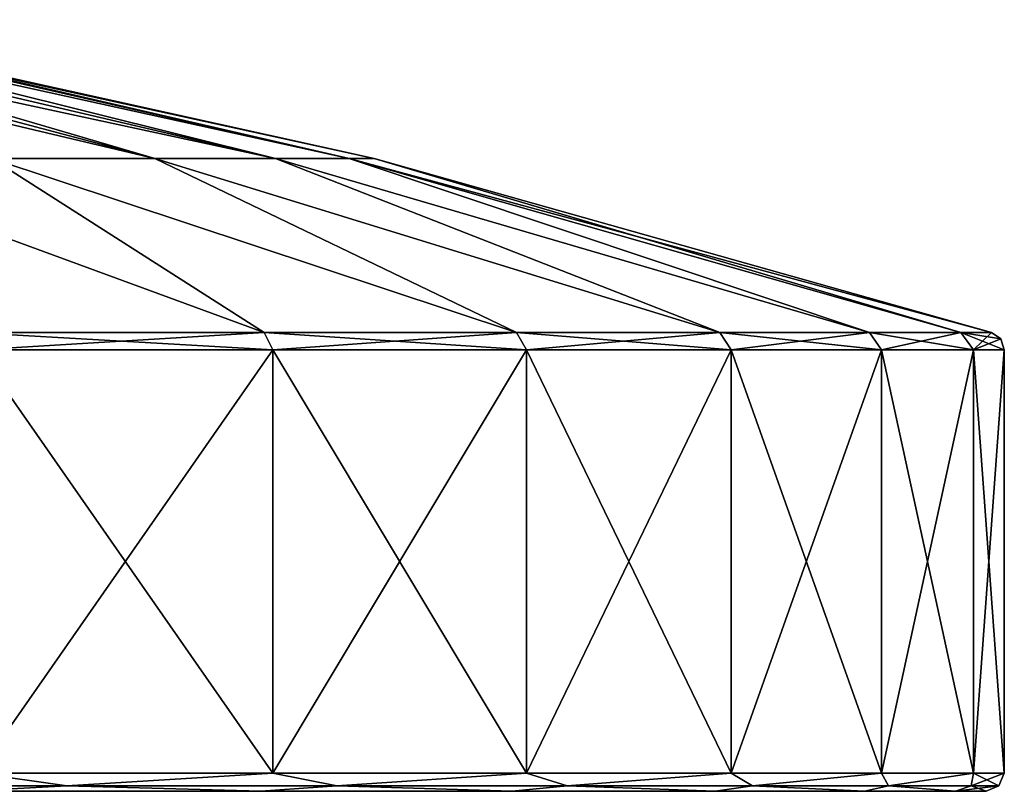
# Model space of a CAD drawing. Header units: millimetres. Extents: x -175 to 114, y -36 to 283.
# Tile 3 of 112: x -135.92 to -125.1, y -35.5 to -27.02. Entities that reach past the tile are written whole.
import ezdxf

# ---------------------------------------------------------------- set-up
doc = ezdxf.new("R2010")
doc.units = ezdxf.units.MM
doc.header["$LTSCALE"] = 65.185185
for name, color, linetype in [('1289', 7, 'CONTINUOUS'), ('1290', 7, 'CONTINUOUS'), ('1291', 7, 'CONTINUOUS'), ('1292', 7, 'CONTINUOUS'), ('1293', 7, 'CONTINUOUS'), ('1295', 7, 'CONTINUOUS'), ('1296', 7, 'CONTINUOUS'), ('1297', 7, 'CONTINUOUS'), ('1298', 7, 'CONTINUOUS')]:
    doc.layers.add(name, color=color, linetype=linetype)

msp = doc.modelspace()

# ---------------------------------------------------------------- linework, layer by layer
at = {"layer": '1289', "linetype": 'CONTINUOUS'}
for points in [[(-136.381, -30.647, 71.655), (-133.136, -30.647, 74.18), (-136.381, -35.3, 71.655), (-136.381, -30.647, 71.655)], [(-136.381, -35.3, 71.655), (-133.136, -30.647, 74.18), (-133.136, -35.3, 74.18), (-136.381, -35.3, 71.655)], [(-133.136, -30.647, 74.18), (-130.35, -30.647, 77.206), (-133.136, -35.3, 74.18), (-133.136, -30.647, 74.18)], [(-133.136, -35.3, 74.18), (-130.35, -30.647, 77.206), (-130.35, -35.3, 77.206), (-133.136, -35.3, 74.18)], [(-130.35, -30.647, 77.206), (-128.101, -30.647, 80.649), (-130.35, -35.3, 77.206), (-130.35, -30.647, 77.206)], [(-130.35, -35.3, 77.206), (-128.101, -30.647, 80.649), (-128.101, -35.3, 80.649), (-130.35, -35.3, 77.206)], [(-128.101, -30.647, 80.649), (-126.449, -30.647, 84.415), (-128.101, -35.3, 80.649), (-128.101, -30.647, 80.649)], [(-128.101, -35.3, 80.649), (-126.449, -30.647, 84.415), (-126.449, -35.3, 84.415), (-128.101, -35.3, 80.649)], [(-126.449, -30.647, 84.415), (-125.44, -30.647, 88.402), (-126.449, -35.3, 84.415), (-126.449, -30.647, 84.415)], [(-126.449, -35.3, 84.415), (-125.44, -30.647, 88.402), (-125.44, -35.3, 88.402), (-126.449, -35.3, 84.415)], [(-125.44, -30.647, 88.402), (-125.1, -30.647, 92.5), (-125.44, -35.3, 88.402), (-125.44, -30.647, 88.402)], [(-125.44, -35.3, 88.402), (-125.1, -30.647, 92.5), (-125.1, -35.3, 92.5), (-125.44, -35.3, 88.402)]]:
    msp.add_3dface(points, dxfattribs=at)
at = {"layer": '1290', "linetype": 'CONTINUOUS'}
for points in [[(-174.363, -35.5, 88.436), (-125.3, -35.5, 92.5), (-174.7, -35.5, 92.5), (-174.363, -35.5, 88.436)], [(-174.7, -35.5, 92.5), (-125.3, -35.5, 92.5), (-125.637, -35.5, 96.564), (-174.7, -35.5, 92.5)], [(-174.363, -35.5, 96.564), (-174.7, -35.5, 92.5), (-125.637, -35.5, 96.564), (-174.363, -35.5, 96.564)], [(-125.637, -35.5, 88.436), (-125.3, -35.5, 92.5), (-174.363, -35.5, 88.436), (-125.637, -35.5, 88.436)], [(-173.362, -35.5, 84.481), (-125.637, -35.5, 88.436), (-174.363, -35.5, 88.436), (-173.362, -35.5, 84.481)], [(-173.362, -35.5, 100.519), (-174.363, -35.5, 96.564), (-126.638, -35.5, 100.519), (-173.362, -35.5, 100.519)], [(-126.638, -35.5, 100.519), (-174.363, -35.5, 96.564), (-125.637, -35.5, 96.564), (-126.638, -35.5, 100.519)], [(-126.638, -35.5, 84.481), (-125.637, -35.5, 88.436), (-173.362, -35.5, 84.481), (-126.638, -35.5, 84.481)], [(-171.724, -35.5, 80.745), (-126.638, -35.5, 84.481), (-173.362, -35.5, 84.481), (-171.724, -35.5, 80.745)], [(-171.724, -35.5, 104.255), (-173.362, -35.5, 100.519), (-128.276, -35.5, 104.255), (-171.724, -35.5, 104.255)], [(-128.276, -35.5, 104.255), (-173.362, -35.5, 100.519), (-126.638, -35.5, 100.519), (-128.276, -35.5, 104.255)], [(-128.276, -35.5, 80.745), (-126.638, -35.5, 84.481), (-171.724, -35.5, 80.745), (-128.276, -35.5, 80.745)], [(-169.492, -35.5, 77.33), (-128.276, -35.5, 80.745), (-171.724, -35.5, 80.745), (-169.492, -35.5, 77.33)], [(-169.492, -35.5, 107.67), (-171.724, -35.5, 104.255), (-130.508, -35.5, 107.67), (-169.492, -35.5, 107.67)], [(-130.508, -35.5, 107.67), (-171.724, -35.5, 104.255), (-128.276, -35.5, 104.255), (-130.508, -35.5, 107.67)], [(-130.508, -35.5, 77.33), (-128.276, -35.5, 80.745), (-169.492, -35.5, 77.33), (-130.508, -35.5, 77.33)], [(-166.73, -35.5, 74.328), (-130.508, -35.5, 77.33), (-169.492, -35.5, 77.33), (-166.73, -35.5, 74.328)], [(-166.73, -35.5, 110.672), (-169.492, -35.5, 107.67), (-133.27, -35.5, 110.672), (-166.73, -35.5, 110.672)], [(-133.27, -35.5, 110.672), (-169.492, -35.5, 107.67), (-130.508, -35.5, 107.67), (-133.27, -35.5, 110.672)], [(-133.27, -35.5, 74.328), (-130.508, -35.5, 77.33), (-166.73, -35.5, 74.328), (-133.27, -35.5, 74.328)], [(-163.51, -35.5, 71.822), (-133.27, -35.5, 74.328), (-166.73, -35.5, 74.328), (-163.51, -35.5, 71.822)], [(-136.49, -35.5, 113.178), (-166.73, -35.5, 110.672), (-133.27, -35.5, 110.672), (-136.49, -35.5, 113.178)], [(-136.49, -35.5, 71.822), (-133.27, -35.5, 74.328), (-163.51, -35.5, 71.822), (-136.49, -35.5, 71.822)]]:
    msp.add_3dface(points, dxfattribs=at)
at = {"layer": '1291', "linetype": 'CONTINUOUS'}
for points in [[(-136.381, -35.3, 113.345), (-133.136, -35.3, 110.82), (-136.381, -30.647, 113.345), (-136.381, -35.3, 113.345)], [(-136.381, -30.647, 113.345), (-133.136, -35.3, 110.82), (-133.136, -30.647, 110.82), (-136.381, -30.647, 113.345)], [(-133.136, -35.3, 110.82), (-130.35, -35.3, 107.794), (-133.136, -30.647, 110.82), (-133.136, -35.3, 110.82)], [(-133.136, -30.647, 110.82), (-130.35, -35.3, 107.794), (-130.35, -30.647, 107.794), (-133.136, -30.647, 110.82)], [(-130.35, -35.3, 107.794), (-128.101, -35.3, 104.351), (-130.35, -30.647, 107.794), (-130.35, -35.3, 107.794)], [(-130.35, -30.647, 107.794), (-128.101, -35.3, 104.351), (-128.101, -30.647, 104.351), (-130.35, -30.647, 107.794)], [(-128.101, -35.3, 104.351), (-126.449, -35.3, 100.585), (-128.101, -30.647, 104.351), (-128.101, -35.3, 104.351)], [(-128.101, -30.647, 104.351), (-126.449, -35.3, 100.585), (-126.449, -30.647, 100.585), (-128.101, -30.647, 104.351)], [(-126.449, -35.3, 100.585), (-125.44, -35.3, 96.598), (-126.449, -30.647, 100.585), (-126.449, -35.3, 100.585)], [(-126.449, -30.647, 100.585), (-125.44, -35.3, 96.598), (-125.44, -30.647, 96.598), (-126.449, -30.647, 100.585)], [(-125.1, -35.3, 92.5), (-125.1, -30.647, 92.5), (-125.44, -30.647, 96.598), (-125.1, -35.3, 92.5)], [(-125.44, -35.3, 96.598), (-125.1, -35.3, 92.5), (-125.44, -30.647, 96.598), (-125.44, -35.3, 96.598)]]:
    msp.add_3dface(points, dxfattribs=at)
at = {"layer": '1292', "linetype": 'CONTINUOUS'}
for points in [[(-136.381, -35.3, 71.655), (-135.399, -35.441, 72.403), (-138.722, -35.441, 70.366), (-136.381, -35.3, 71.655)], [(-136.381, -35.3, 71.655), (-133.136, -35.3, 74.18), (-135.399, -35.441, 72.403), (-136.381, -35.3, 71.655)], [(-133.136, -35.3, 74.18), (-132.434, -35.441, 74.934), (-135.399, -35.441, 72.403), (-133.136, -35.3, 74.18)], [(-133.136, -35.3, 74.18), (-130.35, -35.3, 77.206), (-132.434, -35.441, 74.934), (-133.136, -35.3, 74.18)], [(-130.35, -35.3, 77.206), (-129.903, -35.441, 77.899), (-132.434, -35.441, 74.934), (-130.35, -35.3, 77.206)], [(-130.35, -35.3, 77.206), (-128.101, -35.3, 80.649), (-129.903, -35.441, 77.899), (-130.35, -35.3, 77.206)], [(-128.101, -35.3, 80.649), (-127.866, -35.441, 81.222), (-129.903, -35.441, 77.899), (-128.101, -35.3, 80.649)], [(-128.101, -35.3, 80.649), (-126.449, -35.3, 84.415), (-127.866, -35.441, 81.222), (-128.101, -35.3, 80.649)], [(-126.449, -35.3, 84.415), (-126.374, -35.441, 84.824), (-127.866, -35.441, 81.222), (-126.449, -35.3, 84.415)], [(-126.449, -35.3, 84.415), (-125.44, -35.3, 88.402), (-126.374, -35.441, 84.824), (-126.449, -35.3, 84.415)], [(-125.44, -35.3, 88.402), (-125.464, -35.441, 88.614), (-126.374, -35.441, 84.824), (-125.44, -35.3, 88.402)], [(-125.44, -35.3, 88.402), (-125.1, -35.3, 92.5), (-125.464, -35.441, 88.614), (-125.44, -35.3, 88.402)], [(-125.1, -35.3, 92.5), (-125.159, -35.441, 92.5), (-125.464, -35.441, 88.614), (-125.1, -35.3, 92.5)], [(-135.399, -35.441, 72.403), (-136.49, -35.5, 71.822), (-138.722, -35.441, 70.366), (-135.399, -35.441, 72.403)], [(-133.27, -35.5, 74.328), (-136.49, -35.5, 71.822), (-135.399, -35.441, 72.403), (-133.27, -35.5, 74.328)], [(-132.434, -35.441, 74.934), (-133.27, -35.5, 74.328), (-135.399, -35.441, 72.403), (-132.434, -35.441, 74.934)], [(-130.508, -35.5, 77.33), (-133.27, -35.5, 74.328), (-132.434, -35.441, 74.934), (-130.508, -35.5, 77.33)], [(-129.903, -35.441, 77.899), (-130.508, -35.5, 77.33), (-132.434, -35.441, 74.934), (-129.903, -35.441, 77.899)], [(-128.276, -35.5, 80.745), (-130.508, -35.5, 77.33), (-129.903, -35.441, 77.899), (-128.276, -35.5, 80.745)], [(-127.866, -35.441, 81.222), (-128.276, -35.5, 80.745), (-129.903, -35.441, 77.899), (-127.866, -35.441, 81.222)], [(-126.638, -35.5, 84.481), (-128.276, -35.5, 80.745), (-127.866, -35.441, 81.222), (-126.638, -35.5, 84.481)], [(-126.374, -35.441, 84.824), (-126.638, -35.5, 84.481), (-127.866, -35.441, 81.222), (-126.374, -35.441, 84.824)], [(-125.637, -35.5, 88.436), (-126.638, -35.5, 84.481), (-126.374, -35.441, 84.824), (-125.637, -35.5, 88.436)], [(-125.464, -35.441, 88.614), (-125.637, -35.5, 88.436), (-126.374, -35.441, 84.824), (-125.464, -35.441, 88.614)], [(-125.3, -35.5, 92.5), (-125.637, -35.5, 88.436), (-125.159, -35.441, 92.5), (-125.3, -35.5, 92.5)], [(-125.159, -35.441, 92.5), (-125.637, -35.5, 88.436), (-125.464, -35.441, 88.614), (-125.159, -35.441, 92.5)]]:
    msp.add_3dface(points, dxfattribs=at)
at = {"layer": '1293', "linetype": 'CONTINUOUS'}
for points in [[(-136.381, -35.3, 113.345), (-138.722, -35.441, 114.634), (-135.399, -35.441, 112.597), (-136.381, -35.3, 113.345)], [(-133.136, -35.3, 110.82), (-136.381, -35.3, 113.345), (-135.399, -35.441, 112.597), (-133.136, -35.3, 110.82)], [(-133.136, -35.3, 110.82), (-135.399, -35.441, 112.597), (-132.434, -35.441, 110.066), (-133.136, -35.3, 110.82)], [(-130.35, -35.3, 107.794), (-133.136, -35.3, 110.82), (-132.434, -35.441, 110.066), (-130.35, -35.3, 107.794)], [(-130.35, -35.3, 107.794), (-132.434, -35.441, 110.066), (-129.903, -35.441, 107.101), (-130.35, -35.3, 107.794)], [(-128.101, -35.3, 104.351), (-130.35, -35.3, 107.794), (-129.903, -35.441, 107.101), (-128.101, -35.3, 104.351)], [(-128.101, -35.3, 104.351), (-129.903, -35.441, 107.101), (-127.866, -35.441, 103.778), (-128.101, -35.3, 104.351)], [(-126.449, -35.3, 100.585), (-128.101, -35.3, 104.351), (-127.866, -35.441, 103.778), (-126.449, -35.3, 100.585)], [(-126.449, -35.3, 100.585), (-127.866, -35.441, 103.778), (-126.374, -35.441, 100.176), (-126.449, -35.3, 100.585)], [(-125.44, -35.3, 96.598), (-126.449, -35.3, 100.585), (-126.374, -35.441, 100.176), (-125.44, -35.3, 96.598)], [(-125.44, -35.3, 96.598), (-126.374, -35.441, 100.176), (-125.464, -35.441, 96.386), (-125.44, -35.3, 96.598)], [(-125.159, -35.441, 92.5), (-125.44, -35.3, 96.598), (-125.464, -35.441, 96.386), (-125.159, -35.441, 92.5)], [(-125.1, -35.3, 92.5), (-125.44, -35.3, 96.598), (-125.159, -35.441, 92.5), (-125.1, -35.3, 92.5)], [(-138.722, -35.441, 114.634), (-136.49, -35.5, 113.178), (-135.399, -35.441, 112.597), (-138.722, -35.441, 114.634)], [(-136.49, -35.5, 113.178), (-133.27, -35.5, 110.672), (-135.399, -35.441, 112.597), (-136.49, -35.5, 113.178)], [(-135.399, -35.441, 112.597), (-133.27, -35.5, 110.672), (-132.434, -35.441, 110.066), (-135.399, -35.441, 112.597)], [(-133.27, -35.5, 110.672), (-130.508, -35.5, 107.67), (-132.434, -35.441, 110.066), (-133.27, -35.5, 110.672)], [(-132.434, -35.441, 110.066), (-130.508, -35.5, 107.67), (-129.903, -35.441, 107.101), (-132.434, -35.441, 110.066)], [(-130.508, -35.5, 107.67), (-128.276, -35.5, 104.255), (-129.903, -35.441, 107.101), (-130.508, -35.5, 107.67)], [(-129.903, -35.441, 107.101), (-128.276, -35.5, 104.255), (-127.866, -35.441, 103.778), (-129.903, -35.441, 107.101)], [(-128.276, -35.5, 104.255), (-126.638, -35.5, 100.519), (-127.866, -35.441, 103.778), (-128.276, -35.5, 104.255)], [(-127.866, -35.441, 103.778), (-126.638, -35.5, 100.519), (-126.374, -35.441, 100.176), (-127.866, -35.441, 103.778)], [(-126.638, -35.5, 100.519), (-125.637, -35.5, 96.564), (-126.374, -35.441, 100.176), (-126.638, -35.5, 100.519)], [(-126.374, -35.441, 100.176), (-125.637, -35.5, 96.564), (-125.464, -35.441, 96.386), (-126.374, -35.441, 100.176)], [(-125.637, -35.5, 96.564), (-125.3, -35.5, 92.5), (-125.464, -35.441, 96.386), (-125.637, -35.5, 96.564)], [(-125.3, -35.5, 92.5), (-125.159, -35.441, 92.5), (-125.464, -35.441, 96.386), (-125.3, -35.5, 92.5)]]:
    msp.add_3dface(points, dxfattribs=at)
at = {"layer": '1295', "linetype": 'CONTINUOUS'}
for points in [[(-134.433, -28.544, 83.512), (-136.23, -28.544, 80.946), (-140.87, -27.018, 86.198), (-134.433, -28.544, 83.512)], [(-140.177, -27.018, 87.344), (-134.433, -28.544, 83.512), (-140.87, -27.018, 86.198), (-140.177, -27.018, 87.344)], [(-139.627, -27.018, 88.566), (-134.433, -28.544, 83.512), (-140.177, -27.018, 87.344), (-139.627, -27.018, 88.566)], [(-133.109, -28.544, 86.352), (-134.433, -28.544, 83.512), (-139.627, -27.018, 88.566), (-133.109, -28.544, 86.352)], [(-139.229, -27.018, 89.845), (-133.109, -28.544, 86.352), (-139.627, -27.018, 88.566), (-139.229, -27.018, 89.845)], [(-132.298, -28.544, 89.379), (-133.109, -28.544, 86.352), (-139.229, -27.018, 89.845), (-132.298, -28.544, 89.379)], [(-138.987, -27.018, 91.163), (-132.298, -28.544, 89.379), (-139.229, -27.018, 89.845), (-138.987, -27.018, 91.163)], [(-138.906, -27.018, 92.5), (-132.298, -28.544, 89.379), (-138.987, -27.018, 91.163), (-138.906, -27.018, 92.5)], [(-132.025, -28.544, 92.5), (-132.298, -28.544, 89.379), (-138.906, -27.018, 92.5), (-132.025, -28.544, 92.5)], [(-138.446, -28.544, 78.73), (-136.23, -28.544, 80.946), (-133.231, -30.456, 74.284), (-138.446, -28.544, 78.73)], [(-136.458, -30.456, 71.772), (-138.446, -28.544, 78.73), (-133.231, -30.456, 74.284), (-136.458, -30.456, 71.772)], [(-136.23, -28.544, 80.946), (-134.433, -28.544, 83.512), (-130.461, -30.456, 77.292), (-136.23, -28.544, 80.946)], [(-133.231, -30.456, 74.284), (-136.23, -28.544, 80.946), (-130.461, -30.456, 77.292), (-133.231, -30.456, 74.284)], [(-134.433, -28.544, 83.512), (-133.109, -28.544, 86.352), (-128.225, -30.456, 80.716), (-134.433, -28.544, 83.512)], [(-130.461, -30.456, 77.292), (-134.433, -28.544, 83.512), (-128.225, -30.456, 80.716), (-130.461, -30.456, 77.292)], [(-133.109, -28.544, 86.352), (-132.298, -28.544, 89.379), (-126.582, -30.456, 84.461), (-133.109, -28.544, 86.352)], [(-128.225, -30.456, 80.716), (-133.109, -28.544, 86.352), (-126.582, -30.456, 84.461), (-128.225, -30.456, 80.716)], [(-132.298, -28.544, 89.379), (-132.025, -28.544, 92.5), (-125.578, -30.456, 88.425), (-132.298, -28.544, 89.379)], [(-126.582, -30.456, 84.461), (-132.298, -28.544, 89.379), (-125.578, -30.456, 88.425), (-126.582, -30.456, 84.461)], [(-125.578, -30.456, 88.425), (-132.025, -28.544, 92.5), (-125.24, -30.456, 92.5), (-125.578, -30.456, 88.425)]]:
    msp.add_3dface(points, dxfattribs=at)
at = {"layer": '1296', "linetype": 'CONTINUOUS'}
for points in [[(-136.23, -28.544, 104.054), (-134.433, -28.544, 101.488), (-140.87, -27.018, 98.802), (-136.23, -28.544, 104.054)], [(-140.87, -27.018, 98.802), (-134.433, -28.544, 101.488), (-140.177, -27.018, 97.656), (-140.87, -27.018, 98.802)], [(-134.433, -28.544, 101.488), (-133.109, -28.544, 98.648), (-140.177, -27.018, 97.656), (-134.433, -28.544, 101.488)], [(-140.177, -27.018, 97.656), (-133.109, -28.544, 98.648), (-139.627, -27.018, 96.434), (-140.177, -27.018, 97.656)], [(-139.627, -27.018, 96.434), (-133.109, -28.544, 98.648), (-139.229, -27.018, 95.155), (-139.627, -27.018, 96.434)], [(-133.109, -28.544, 98.648), (-132.298, -28.544, 95.621), (-139.229, -27.018, 95.155), (-133.109, -28.544, 98.648)], [(-139.229, -27.018, 95.155), (-132.298, -28.544, 95.621), (-138.987, -27.018, 93.837), (-139.229, -27.018, 95.155)], [(-132.025, -28.544, 92.5), (-138.906, -27.018, 92.5), (-138.987, -27.018, 93.837), (-132.025, -28.544, 92.5)], [(-132.298, -28.544, 95.621), (-132.025, -28.544, 92.5), (-138.987, -27.018, 93.837), (-132.298, -28.544, 95.621)], [(-136.23, -28.544, 104.054), (-138.446, -28.544, 106.27), (-133.231, -30.456, 110.716), (-136.23, -28.544, 104.054)], [(-133.231, -30.456, 110.716), (-138.446, -28.544, 106.27), (-136.458, -30.456, 113.228), (-133.231, -30.456, 110.716)], [(-134.433, -28.544, 101.488), (-136.23, -28.544, 104.054), (-130.461, -30.456, 107.708), (-134.433, -28.544, 101.488)], [(-130.461, -30.456, 107.708), (-136.23, -28.544, 104.054), (-133.231, -30.456, 110.716), (-130.461, -30.456, 107.708)], [(-133.109, -28.544, 98.648), (-134.433, -28.544, 101.488), (-128.225, -30.456, 104.284), (-133.109, -28.544, 98.648)], [(-128.225, -30.456, 104.284), (-134.433, -28.544, 101.488), (-130.461, -30.456, 107.708), (-128.225, -30.456, 104.284)], [(-132.298, -28.544, 95.621), (-133.109, -28.544, 98.648), (-126.582, -30.456, 100.539), (-132.298, -28.544, 95.621)], [(-126.582, -30.456, 100.539), (-133.109, -28.544, 98.648), (-128.225, -30.456, 104.284), (-126.582, -30.456, 100.539)], [(-125.24, -30.456, 92.5), (-132.025, -28.544, 92.5), (-132.298, -28.544, 95.621), (-125.24, -30.456, 92.5)], [(-125.24, -30.456, 92.5), (-132.298, -28.544, 95.621), (-125.578, -30.456, 96.575), (-125.24, -30.456, 92.5)], [(-125.578, -30.456, 96.575), (-132.298, -28.544, 95.621), (-126.582, -30.456, 100.539), (-125.578, -30.456, 96.575)]]:
    msp.add_3dface(points, dxfattribs=at)
at = {"layer": '1297', "linetype": 'CONTINUOUS'}
for points in [[(-136.381, -30.647, 113.345), (-133.136, -30.647, 110.82), (-136.458, -30.456, 113.228), (-136.381, -30.647, 113.345)], [(-133.136, -30.647, 110.82), (-133.231, -30.456, 110.716), (-136.458, -30.456, 113.228), (-133.136, -30.647, 110.82)], [(-133.136, -30.647, 110.82), (-130.35, -30.647, 107.794), (-133.231, -30.456, 110.716), (-133.136, -30.647, 110.82)], [(-130.35, -30.647, 107.794), (-130.461, -30.456, 107.708), (-133.231, -30.456, 110.716), (-130.35, -30.647, 107.794)], [(-130.35, -30.647, 107.794), (-128.101, -30.647, 104.351), (-130.461, -30.456, 107.708), (-130.35, -30.647, 107.794)], [(-128.101, -30.647, 104.351), (-128.225, -30.456, 104.284), (-130.461, -30.456, 107.708), (-128.101, -30.647, 104.351)], [(-128.101, -30.647, 104.351), (-126.449, -30.647, 100.585), (-128.225, -30.456, 104.284), (-128.101, -30.647, 104.351)], [(-126.449, -30.647, 100.585), (-126.582, -30.456, 100.539), (-128.225, -30.456, 104.284), (-126.449, -30.647, 100.585)], [(-126.449, -30.647, 100.585), (-125.44, -30.647, 96.598), (-126.582, -30.456, 100.539), (-126.449, -30.647, 100.585)], [(-125.44, -30.647, 96.598), (-125.578, -30.456, 96.575), (-126.582, -30.456, 100.539), (-125.44, -30.647, 96.598)], [(-125.44, -30.647, 96.598), (-125.1, -30.647, 92.5), (-125.578, -30.456, 96.575), (-125.44, -30.647, 96.598)], [(-125.578, -30.456, 96.575), (-125.1, -30.647, 92.5), (-125.139, -30.528, 92.5), (-125.578, -30.456, 96.575)], [(-125.24, -30.456, 92.5), (-125.578, -30.456, 96.575), (-125.139, -30.528, 92.5), (-125.24, -30.456, 92.5)]]:
    msp.add_3dface(points, dxfattribs=at)
at = {"layer": '1298', "linetype": 'CONTINUOUS'}
for points in [[(-136.381, -30.647, 71.655), (-136.458, -30.456, 71.772), (-133.231, -30.456, 74.284), (-136.381, -30.647, 71.655)], [(-133.136, -30.647, 74.18), (-136.381, -30.647, 71.655), (-133.231, -30.456, 74.284), (-133.136, -30.647, 74.18)], [(-133.136, -30.647, 74.18), (-133.231, -30.456, 74.284), (-130.461, -30.456, 77.292), (-133.136, -30.647, 74.18)], [(-130.35, -30.647, 77.206), (-133.136, -30.647, 74.18), (-130.461, -30.456, 77.292), (-130.35, -30.647, 77.206)], [(-130.35, -30.647, 77.206), (-130.461, -30.456, 77.292), (-128.225, -30.456, 80.716), (-130.35, -30.647, 77.206)], [(-128.101, -30.647, 80.649), (-130.35, -30.647, 77.206), (-128.225, -30.456, 80.716), (-128.101, -30.647, 80.649)], [(-128.101, -30.647, 80.649), (-128.225, -30.456, 80.716), (-126.582, -30.456, 84.461), (-128.101, -30.647, 80.649)], [(-126.449, -30.647, 84.415), (-128.101, -30.647, 80.649), (-126.582, -30.456, 84.461), (-126.449, -30.647, 84.415)], [(-126.449, -30.647, 84.415), (-126.582, -30.456, 84.461), (-125.578, -30.456, 88.425), (-126.449, -30.647, 84.415)], [(-125.44, -30.647, 88.402), (-126.449, -30.647, 84.415), (-125.578, -30.456, 88.425), (-125.44, -30.647, 88.402)], [(-125.44, -30.647, 88.402), (-125.578, -30.456, 88.425), (-125.24, -30.456, 92.5), (-125.44, -30.647, 88.402)], [(-125.44, -30.647, 88.402), (-125.24, -30.456, 92.5), (-125.139, -30.528, 92.5), (-125.44, -30.647, 88.402)], [(-125.1, -30.647, 92.5), (-125.44, -30.647, 88.402), (-125.139, -30.528, 92.5), (-125.1, -30.647, 92.5)]]:
    msp.add_3dface(points, dxfattribs=at)

doc.saveas('drawing.dxf')
